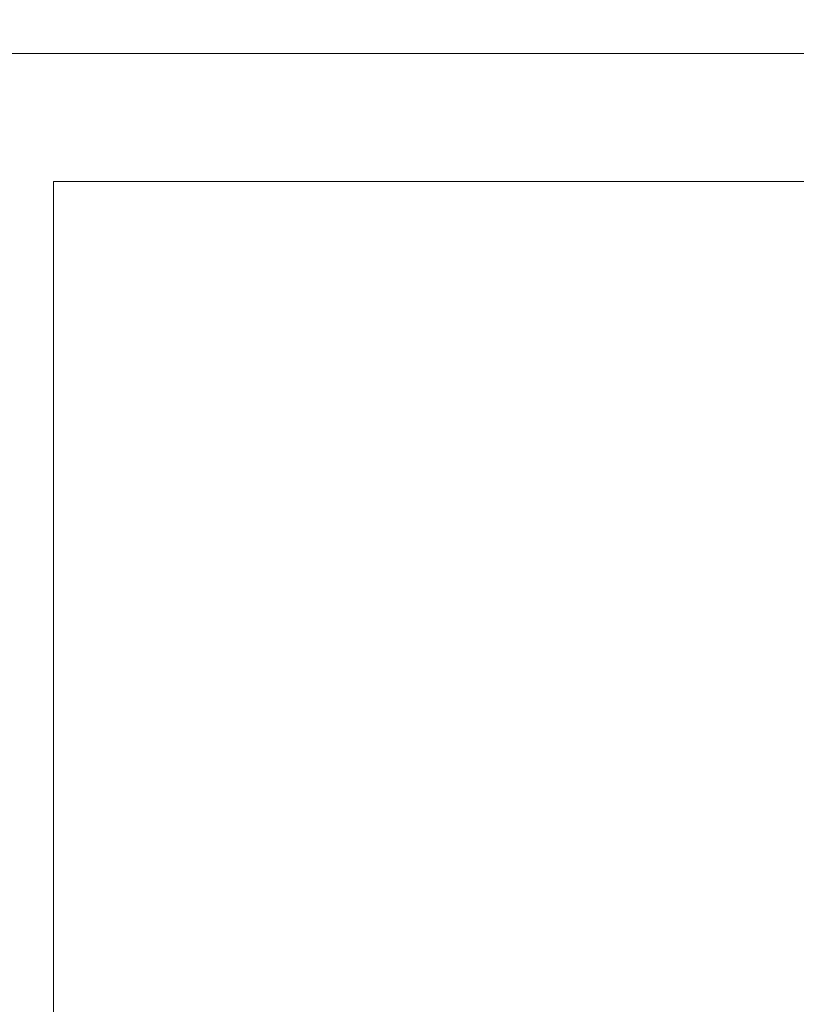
# Model space of a CAD drawing. Header units: millimetres. Extents: x 755778 to 1537169, y 90093 to 392038.
# Tile 124 of 134: x 1170454 to 1184788, y 365753 to 383921. Entities that reach past the tile are written whole.
import ezdxf

# ---------------------------------------------------------------- set-up
doc = ezdxf.new("R2010")
doc.units = ezdxf.units.MM
doc.layers.add('maatlijnen', color=7, linetype='Continuous')
doc.layers.add('NIV 3HB', color=7, linetype='Continuous')
doc.styles.get("Standard").update_dxf_attribs({"font": 'arial.ttf'})
doc.dimstyles.new('even', dxfattribs={"dimtxt": 500, "dimasz": 50, "dimexe": 100, "dimexo": 0, "dimgap": 50, "dimtad": 1, "dimdec": 0, "dimzin": 0, "dimdsep": 46, "dimtxsty": 'Standard', "dimblk": 'DOT', "dimcen": 1, "dimclrd": 7, "dimclre": 7, "dimclrt": 7, "dimadec": 0, "dimazin": 0, "dimtfac": 1, "dimtdec": 0, "dimtofl": 0, "dimtmove": 0, "dimatfit": 2, "dimldrblk": 'DOT', "dimfxl": 100, "dimfxlon": 1, "dimtolj": 1, "dimtzin": 0, "dimlwd": 5, "dimarcsym": 0})

# ---------------------------------------------------------------- blocks, each defined once
blk = doc.blocks.new('_Dot')
at = {"color": 0, "linetype": 'ByBlock', "lineweight": -2}
blk.add_line((-0.5, 0), (-1, 0), dxfattribs=at)
at = {"color": 0, "linetype": 'ByBlock', "const_width": 0.5}
blk.add_lwpolyline([(-0.25, 0, 1), (0.25, 0, 1)], format="xyb", close=True, dxfattribs=at)
blk = doc.blocks.new('*D162')
at = {"layer": 'Defpoints', "color": 0, "lineweight": 5, "transparency": 16777216}
for p in [(1223616, 383294), (1163616, 381373), (1223616, 380933)]:
    blk.add_point(p, dxfattribs=at)
at = {"layer": 'maatlijnen', "color": 7, "lineweight": -2, "transparency": 16777216}
for p, q in [((1163616, 383194), (1163616, 383394)), ((1223616, 383194), (1223616, 383394))]:
    blk.add_line(p, q, dxfattribs=at)
at = {"layer": 'maatlijnen', "color": 7, "lineweight": 5, "transparency": 16777216}
blk.add_line((1163666, 383294), (1223566, 383294), dxfattribs=at)
at = {"layer": 'maatlijnen', "color": 7, "lineweight": 5, "transparency": 16777216, "xscale": 50, "yscale": 50, "zscale": 50, "rotation": 180}
blk.add_blockref('_Dot', (1163616, 383294), dxfattribs=at)
at = {"layer": 'maatlijnen', "color": 7, "lineweight": 5, "transparency": 16777216, "xscale": 50, "yscale": 50, "zscale": 50}
blk.add_blockref('_Dot', (1223616, 383294), dxfattribs=at)
at = {"layer": 'maatlijnen', "color": 7, "lineweight": 5, "transparency": 16777216, "insert": (1193616, 383599), "char_height": 500, "attachment_point": 5}
blk.add_mtext('\\A1;60000', dxfattribs=at)

msp = doc.modelspace()

# ---------------------------------------------------------------- linework, layer by layer
at = {"layer": 'NIV 3HB', "color": 7, "lineweight": 5}
for p, q in [((1223616.2, 380933.1), (1171076.2, 380933.1)), ((1171076.2, 380933.1), (1171076.2, 359738.1))]:
    msp.add_line(p, q, dxfattribs=at)

# ---------------------------------------------------------------- dimensions: what is measured, and where the dimension line sits
at = {"layer": 'maatlijnen', "lineweight": 5}
dim = msp.add_linear_dim(base=(1223616.2, 383294), p1=(1163616.2, 381373.1), p2=(1223616.2, 380933.1), dimstyle='even', override={"dimtmove": 1}, dxfattribs=at)
dim.commit()
dim.dimension.update_dxf_attribs({"geometry": '*D162', "text_midpoint": (1193616.2, 383599.3)})

doc.saveas('drawing.dxf')
